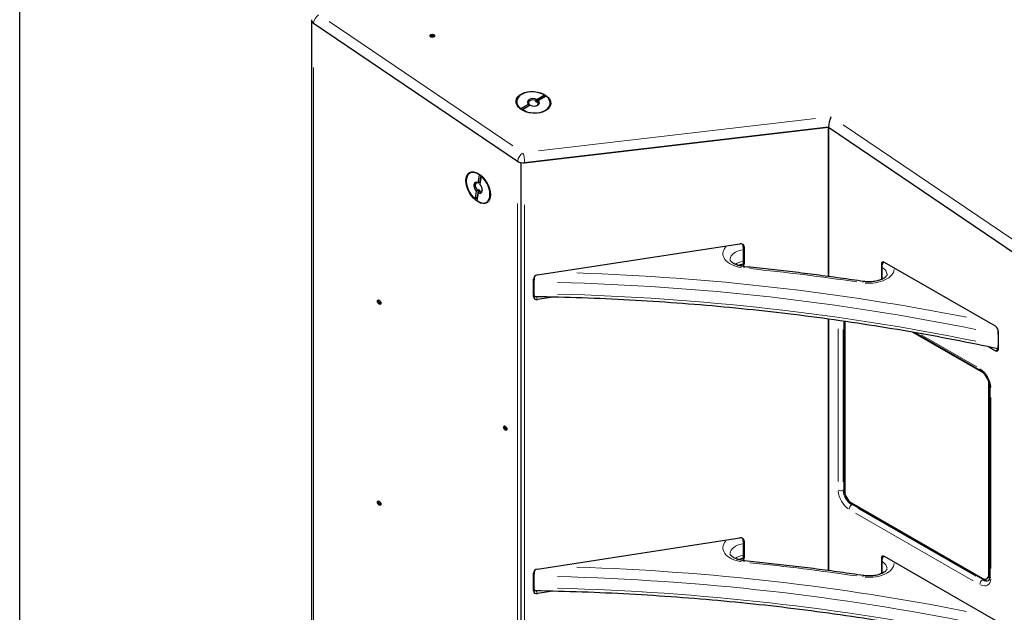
# Model space of a CAD drawing. Header units: millimetres. Extents: x -2236 to 4365, y 90 to 3088.
# Tile 7 of 39: x 90 to 705, y 655 to 1025. Entities that reach past the tile are written whole.
import ezdxf

# ---------------------------------------------------------------- set-up
doc = ezdxf.new("R2010")
doc.units = ezdxf.units.MM
doc.header["$LTSCALE"] = 15
doc.layers.add('Border (ISO)', color=7, linetype='Continuous', lineweight=25)
doc.layers.add('Visibile (ISO)', color=7, linetype='Continuous', lineweight=25)
doc.layers.add('Visibile sottile (ISO)', color=9, linetype='Continuous', lineweight=18, true_color=0x808080)

# ---------------------------------------------------------------- blocks, each defined once
blk = doc.blocks.new('Bordi Bordo di default')
at = {"layer": 'Border (ISO)', "flags": 128}
blk.add_lwpolyline([(6, 6), (6, 204), (291, 204), (291, 6), (6, 6)], dxfattribs=at)

msp = doc.modelspace()

# ---------------------------------------------------------------- linework, layer by layer
at = {"layer": 'Visibile (ISO)'}
for p, q in [((272.341, 1025.013), (272.341, 472.274)), ((273.647, 1023.076), (401.233, 936.698)), ((273.659, 1023.068), (401.222, 936.705)), ((346.831, 1014.736), (346.823, 1014.603)), ((348.925, 1014.481), (348.92, 1014.438)), ((403.202, 969.646), (408.01, 972.415)), ((416.857, 976.394), (412.672, 973.984)), ((412.672, 973.984), (412.727, 974.678)), ((413.206, 975.407), (418.014, 978.175)), ((413.784, 973.963), (413.729, 973.269)), ((419.07, 977.46), (414.263, 974.691)), ((408.359, 971.5), (404.174, 969.09)), ((409.066, 971.699), (404.259, 968.931)), ((406.595, 967.596), (404.424, 968.834)), ((408.414, 972.194), (408.359, 971.5)), ((414.685, 966.956), (417.022, 967.838)), ((405.562, 935.755), (595.458, 958.026)), ((595.458, 958.026), (405.569, 935.756)), ((595.458, 958.026), (740.097, 860.103)), ((595.458, 958.026), (595.458, 864.658)), ((595.458, 958.026), (739.819, 860.291)), ((595.458, 864.658), (595.458, 958.026)), ((403.24, 935.872), (403.24, 409.604)), ((403.24, 935.872), (403.24, 409.604)), ((376.472, 923.282), (377.307, 928.275)), ((378.574, 927.582), (376.572, 928.744)), ((377.456, 923.435), (376.826, 923.072)), ((378.183, 927.781), (377.456, 923.435)), ((378.351, 927.461), (377.517, 922.468)), ((374.735, 912.892), (375.57, 917.885)), ((376.614, 917.071), (375.779, 912.078)), ((376.707, 918.955), (375.98, 914.608)), ((376.077, 918.592), (376.707, 918.955)), ((377.751, 918.14), (377.121, 917.777)), ((383.968, 918.216), (383.968, 915.901)), ((413.671, 865.601), (540.152, 885.118)), ((541.962, 884.582), (541.834, 884.857)), ((542.398, 874.121), (542.398, 881.479)), ((542.76, 883.313), (542.76, 872.399)), ((628.591, 872.364), (628.591, 862.738)), ((628.856, 870.433), (628.856, 863.076)), ((699.88, 833.519), (630.5, 873.472)), ((411.063, 852.077), (411.063, 862.992)), ((411.425, 861.269), (411.425, 853.911)), ((314.49, 849.614), (314.767, 849.766)), ((423.34, 851.764), (413.671, 850.272)), ((595.458, 838.012), (595.458, 680.71)), ((595.458, 680.71), (595.458, 838.012)), ((605.269, 731.33), (605.269, 836.629)), ((605.694, 836.568), (605.694, 730.353)), ((691.607, 804.737), (648.083, 829.8)), ((649.561, 829.541), (690.59, 805.914)), ((701.524, 828.587), (701.524, 821.229)), ((701.79, 819.298), (701.79, 830.212)), ((695.606, 820.651), (699.88, 818.19)), ((695.85, 678.435), (695.85, 797.388)), ((696.358, 795.922), (696.358, 676.969)), ((394.484, 769.172), (394.574, 769.226)), ((314.49, 723.916), (314.767, 724.068)), ((609.936, 723.004), (691.607, 675.973)), ((692.244, 675.113), (610.573, 722.144)), ((413.671, 681.653), (540.152, 701.17)), ((541.962, 700.634), (541.834, 700.909)), ((542.398, 690.173), (542.398, 697.531)), ((542.76, 699.365), (542.76, 688.45)), ((699.88, 649.571), (630.5, 689.524)), ((628.591, 688.416), (628.591, 678.79)), ((628.856, 686.485), (628.856, 679.127)), ((411.063, 668.129), (411.063, 679.044)), ((411.425, 677.321), (411.425, 669.963)), ((695.238, 676.045), (694.601, 675.679)), ((423.34, 667.816), (413.671, 666.324))]:
    msp.add_line(p, q, dxfattribs=at)
for centre, major_axis, ratio, start_param, end_param in [((276.829, 1024.908), (-4.486, 0.355), 0.6240545, 0, 0.8328255), ((347.989, 1015.377), (-0.208, 0.016), 0.6240545, 3.4192235, 5.9258763), ((346.854, 1015.102), (-0.208, 0.016), 0.6240545, 4.466421, 6.9730739), ((346.101, 1014.787), (0.729, -0.058), 0.6240545, 6.0379068, 6.9730739), ((347.127, 1015.651), (0.729, -0.058), 0.6240545, 4.466421, 5.9258763), ((348.903, 1015.466), (-0.729, 0.058), 0.6240545, 0.2776308, 1.7370861), ((349.653, 1014.417), (-0.729, 0.058), 0.6240545, 5.5136205, 6.3588198), ((349.012, 1014.877), (0.208, -0.016), 0.6240545, 5.5136186, 8.0202714), ((411.136, 973.553), (-10.467, 0.828), 0.6240545, 4.0459076, 7.0445214), ((411.136, 973.553), (10.467, -0.828), 0.6240545, 4.0459076, 7.0445214), ((411.136, 973.553), (-3.738, 0.296), 0.6240545, 4.1757761, 6.9146529), ((411.099, 973.079), (-3.131, 0.248), 0.6240545, 4.2155249, 6.8749041), ((411.136, 973.553), (3.738, -0.296), 0.6240545, 4.1757761, 6.9146529), ((411.044, 972.385), (-3.131, 0.248), 0.6240545, 3.7333115, 4.2155249), ((411.099, 973.079), (3.131, -0.248), 0.6240545, 5.4279928, 6.8749041), ((411.044, 972.385), (8.972, -0.71), 0.6240545, 0.8899233, 0.9162556), ((411.044, 972.385), (-8.972, 0.71), 0.6240545, 0.7493955, 0.7757278), ((410.813, 969.463), (5.607, -0.444), 0.6240545, 3.6994433, 3.7689993), ((411.044, 972.385), (3.131, -0.248), 0.6240545, 3.7333115, 3.8101657), ((410.813, 969.463), (5.607, -0.444), 0.6240545, 5.6557787, 5.7253347), ((596.814, 961.095), (1.135, 4.655), 0.1698678, 0.7605439, 2.3313402), ((404.415, 938.531), (4.486, -0.355), 0.6240545, 3.9744182, 5.0199633), ((376.543, 920.177), (-5.24, 9.099), 0.5780931, 5.3966774, 8.3952911), ((376.543, 920.177), (-1.871, 3.25), 0.5780931, 5.5265458, 8.2654227), ((376.974, 920.425), (-1.567, 2.722), 0.5780931, 5.5662946, 8.2256739), ((376.543, 920.177), (5.24, -9.099), 0.5780931, 5.3966774, 8.3952911), ((377.604, 920.787), (-1.567, 2.722), 0.5780931, 5.4746598, 5.5662946), ((377.604, 920.787), (4.491, -7.799), 0.5780931, 2.1058992, 2.2670254), ((376.543, 920.177), (1.871, -3.25), 0.5780931, 5.5265458, 8.2654227), ((377.604, 920.787), (1.567, -2.722), 0.5780931, 5.0840812, 5.5662946), ((376.974, 920.425), (1.567, -2.722), 0.5780931, 5.5662946, 6.9781002), ((377.604, 920.787), (-4.491, 7.799), 0.5780931, 2.1001652, 2.1316002), ((540.152, 882.91), (2.448, 1.139), 0.7896899, 5.9310557, 7.501852), ((541.233, 883.982), (-0.686, 4.447), 0.2115968, 4.0823169, 4.6059157), ((541.233, 876.624), (-0.686, 4.447), 0.2115968, 3.5587181, 4.0823169), ((630.5, 871.265), (-1.347, 2.34), 0.5780931, 5.4997209, 7.0705172), ((540.152, 871.996), (2.448, 1.139), 0.7896899, 5.2273692, 5.9310557), ((632.038, 872.266), (-2.246, -3.9), 0.5780931, 4.9722547, 5.4958534), ((413.671, 863.394), (-2.448, -1.139), 0.7896899, 4.3602594, 5.9310557), ((632.038, 864.908), (-2.246, -3.9), 0.5780931, 5.4958534, 5.5555219), ((314.337, 849.401), (-0.104, 0.181), 0.5780931, 5.8171907, 8.3238436), ((314.13, 850.25), (0.365, -0.634), 0.5780931, 5.8171907, 6.8744932), ((412.506, 854.983), (2.448, 1.139), 0.7896899, 3.773797, 3.9642029), ((413.671, 852.48), (-2.448, -1.139), 0.7896899, 5.9310557, 7.501852), ((314.13, 848.79), (-0.365, 0.634), 0.5780931, 3.7227956, 5.182251), ((314.78, 848.258), (0.104, -0.181), 0.5780931, 3.7227956, 6.2294485), ((315.224, 847.43), (-0.365, 0.634), 0.5780931, 4.7699932, 6.2294485), ((315.667, 847.747), (-0.104, 0.181), 0.5780931, 1.6284005, 2.4546091), ((699.88, 831.312), (1.347, -2.34), 0.5780931, 0.7873319, 2.3581282), ((699.88, 820.397), (1.347, -2.34), 0.5780931, 5.4997209, 7.0705172), ((691.607, 799.831), (-2.994, 5.2), 0.5780931, 3.9289245, 5.4997209), ((393.212, 770.96), (-0.104, 0.181), 0.5780931, 5.4656598, 7.9723089), ((392.799, 770.595), (0.365, -0.634), 0.5780931, 0.2296721, 1.6891236), ((393.364, 769.863), (-0.104, 0.181), 0.5780931, 0.2296702, 2.7363231), ((393.234, 771.715), (0.365, -0.634), 0.5780931, 5.465658, 6.0626966), ((393.609, 769.007), (-0.365, 0.634), 0.5780931, 4.4184604, 5.8779157), ((394.196, 769.031), (0.104, -0.181), 0.5780931, 4.4184604, 6.9251133), ((394.854, 768.541), (-0.365, 0.634), 0.5780931, 6.0702262, 6.9251133), ((610.573, 728.276), (-3.743, 6.499), 0.5780931, 0.7873319, 2.3581282), ((609.936, 727.909), (2.994, -5.2), 0.5780931, 3.9289245, 5.4997209), ((314.337, 723.703), (-0.104, 0.181), 0.5780931, 5.8171907, 8.3238436), ((314.13, 724.552), (0.365, -0.634), 0.5780931, 5.8171907, 6.8744932), ((314.13, 723.092), (-0.365, 0.634), 0.5780931, 3.7227956, 5.182251), ((314.78, 722.56), (0.104, -0.181), 0.5780931, 3.7227956, 6.2294485), ((315.224, 721.732), (-0.365, 0.634), 0.5780931, 4.7699932, 6.2294485), ((315.667, 722.049), (-0.104, 0.181), 0.5780931, 1.6284005, 2.4546091), ((540.152, 698.962), (2.448, 1.139), 0.7896899, 5.9310557, 7.501852), ((541.233, 700.034), (-0.686, 4.447), 0.2115968, 4.0823169, 4.6059157), ((541.233, 692.676), (-0.686, 4.447), 0.2115968, 3.5587181, 4.0823169), ((630.5, 687.317), (-1.347, 2.34), 0.5780931, 5.4997209, 7.0705172), ((540.152, 688.048), (2.448, 1.139), 0.7896899, 5.2273692, 5.9310557), ((632.038, 688.318), (-2.246, -3.9), 0.5780931, 4.9722547, 5.4958534), ((413.671, 679.446), (-2.448, -1.139), 0.7896899, 4.3602594, 5.9310557), ((632.038, 680.96), (-2.246, -3.9), 0.5780931, 5.4958534, 5.5555219), ((691.607, 680.878), (2.994, -5.2), 0.5780931, 5.4997209, 7.0705172), ((692.244, 681.245), (2.994, -5.2), 0.5780931, 0, 0.5404122), ((692.244, 681.245), (3.743, -6.499), 0.5780931, 5.4997209, 6.1969888), ((412.506, 671.035), (2.448, 1.139), 0.7896899, 3.773797, 3.9642029), ((413.671, 668.532), (-2.448, -1.139), 0.7896899, 5.9310557, 7.501852)]:
    msp.add_ellipse(centre, major_axis=major_axis, ratio=ratio, start_param=start_param, end_param=end_param, dxfattribs=at)
for centre, major_axis, ratio in [((347.923, 1015.186), (-1.495, 0.118), 0.6240545), ((411.136, 973.553), (-10.841, 0.858), 0.6240545), ((376.543, 920.177), (-5.427, 9.424), 0.5780931), ((314.693, 848.585), (-0.749, 1.3), 0.5780931), ((393.514, 769.823), (-0.749, 1.3), 0.5780931), ((314.693, 722.887), (-0.749, 1.3), 0.5780931)]:
    msp.add_ellipse(centre, major_axis=major_axis, ratio=ratio, dxfattribs=at)
for points, knots in [([(347.744, 1014.52), (347.723, 1014.474), (347.698, 1014.431), (347.645, 1014.357), (347.614, 1014.322), (347.578, 1014.29)], [0.454655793, 0.454655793, 0.454655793, 0.454655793, 0.475144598, 0.475144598, 0.49423134, 0.49423134, 0.49423134, 0.49423134]), ([(348.1, 1014.483), (348.095, 1014.508), (348.085, 1014.532), (348.057, 1014.573), (348.038, 1014.592), (347.991, 1014.62), (347.964, 1014.629), (347.911, 1014.634), (347.882, 1014.631), (347.83, 1014.614), (347.806, 1014.599), (347.769, 1014.565), (347.754, 1014.544), (347.744, 1014.52)], [0.085145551, 0.085145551, 0.085145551, 0.085145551, 0.095628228, 0.095628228, 0.106325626, 0.106325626, 0.117023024, 0.117023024, 0.127720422, 0.127720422, 0.13841782, 0.13841782, 0.148900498, 0.148900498, 0.148900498, 0.148900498]), ([(348.19, 1014.25), (348.17, 1014.281), (348.154, 1014.312), (348.123, 1014.387), (348.109, 1014.434), (348.1, 1014.483)], [0.566090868, 0.566090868, 0.566090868, 0.566090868, 0.580928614, 0.580928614, 0.601417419, 0.601417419, 0.601417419, 0.601417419]), ([(542.242, 883.654), (542.204, 883.945), (542.117, 884.23), (541.945, 884.624), (541.884, 884.747), (541.815, 884.867)], [0.00022572, 0.00022572, 0.00022572, 0.00022572, 0.11853873, 0.11853873, 0.17214553, 0.17214553, 0.17214553, 0.17214553]), ([(543.078, 870.761), (541.875, 870.881), (540.713, 871.097), (538.626, 871.679), (537.696, 872.041), (536.176, 872.815), (535.574, 873.224), (534.703, 873.98), (534.431, 874.324), (534.108, 874.866), (534.073, 875.035), (534.061, 875.179), (534.06, 875.2), (534.06, 875.221)], [2.5269291, 2.5269291, 2.5269291, 2.5269291, 2.8069414, 2.8069414, 3.0802079, 3.0802079, 3.3415412, 3.3415412, 3.5971746, 3.5971746, 3.877187, 3.877187, 3.9269908, 3.9269908, 3.9269908, 3.9269908]), ([(541.475, 872.103), (541.689, 872.141), (541.866, 872.208), (542.117, 872.383), (542.204, 872.49), (542.242, 872.617)], [0.43427667, 0.43427667, 0.43427667, 0.43427667, 0.58592909, 0.58592909, 0.72215706, 0.72215706, 0.72215706, 0.72215706]), ([(617.619, 861.523), (612.696, 862.256), (607.763, 862.967), (597.877, 864.34), (592.924, 865.003), (583.001, 866.283), (578.03, 866.899), (568.071, 868.084), (563.083, 868.652), (553.092, 869.742), (548.089, 870.264), (543.078, 870.761)], [0.532162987, 0.532162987, 0.532162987, 0.532162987, 0.548663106, 0.548663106, 0.565163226, 0.565163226, 0.581663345, 0.581663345, 0.598163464, 0.598163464, 0.614663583, 0.614663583, 0.614663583, 0.614663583]), ([(630.103, 873.653), (629.998, 873.559), (629.898, 873.46), (629.661, 873.193), (629.533, 873.017), (629.372, 872.728), (629.324, 872.625), (629.283, 872.518)], [0.49629102, 0.49629102, 0.49629102, 0.49629102, 0.55360907, 0.55360907, 0.64285345, 0.64285345, 0.68985663, 0.68985663, 0.68985663, 0.68985663]), ([(411.774, 864.616), (411.773, 864.611), (411.772, 864.606), (411.719, 864.33), (411.668, 864.029), (411.579, 863.427), (411.542, 863.126), (411.486, 862.589), (411.463, 862.303), (411.432, 861.755), (411.425, 861.494), (411.425, 861.269)], [1.35606731, 1.35606731, 1.35606731, 1.35606731, 1.35825577, 1.35825577, 1.46991973, 1.46991973, 1.58158368, 1.58158368, 1.69168334, 1.69168334, 1.801783, 1.801783, 1.801783, 1.801783]), ([(632.151, 865.853), (632.151, 865.7), (632.13, 865.504), (631.654, 864.787), (631.278, 864.368), (630.189, 863.55), (629.527, 863.157), (627.923, 862.438), (626.975, 862.114), (624.868, 861.604), (623.702, 861.424), (621.288, 861.253), (620.038, 861.266), (618.418, 861.415), (618.015, 861.464), (617.619, 861.523)], [0.7853982, 0.7853982, 0.7853982, 0.7853982, 1.1502045, 1.1502045, 1.439174, 1.439174, 1.6943238, 1.6943238, 1.9585051, 1.9585051, 2.2336441, 2.2336441, 2.51484, 2.51484, 2.6094297, 2.6094297, 2.6094297, 2.6094297]), ([(411.425, 853.911), (411.425, 853.686), (411.432, 853.456), (411.463, 853.041), (411.486, 852.857), (411.542, 852.559), (411.579, 852.419), (411.668, 852.198), (411.719, 852.117), (411.818, 852.023), (411.873, 851.996), (411.932, 851.995)], [1.801783, 1.801783, 1.801783, 1.801783, 1.91188265, 1.91188265, 2.02198231, 2.02198231, 2.13364626, 2.13364626, 2.24531022, 2.24531022, 2.3473429, 2.3473429, 2.3473429, 2.3473429]), ([(701.79, 819.335), (683.321, 823.311), (664.624, 826.938), (626.787, 833.49), (607.645, 836.413), (569.068, 841.528), (549.632, 843.719), (510.55, 847.361), (490.905, 848.811), (451.49, 850.965), (431.721, 851.667), (411.932, 851.995)], [0.42766305, 0.42766305, 0.42766305, 0.42766305, 0.49327271, 0.49327271, 0.55912116, 0.55912116, 0.62496962, 0.62496962, 0.69081807, 0.69081807, 0.75666652, 0.75666652, 0.75666652, 0.75666652]), ([(315.478, 848.841), (315.466, 848.818), (315.458, 848.793), (315.451, 848.742), (315.453, 848.713), (315.467, 848.659), (315.48, 848.634), (315.513, 848.593), (315.534, 848.576), (315.581, 848.554), (315.606, 848.549), (315.637, 848.55), (315.645, 848.551), (315.653, 848.553)], [0.085145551, 0.085145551, 0.085145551, 0.085145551, 0.095628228, 0.095628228, 0.106325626, 0.106325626, 0.117023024, 0.117023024, 0.127720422, 0.127720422, 0.13841782, 0.13841782, 0.142103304, 0.142103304, 0.142103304, 0.142103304]), ([(701.524, 828.587), (701.524, 828.813), (701.531, 829.076), (701.562, 829.627), (701.586, 829.914), (701.637, 830.413), (701.667, 830.665), (701.703, 830.921)], [1.78125806, 1.78125806, 1.78125806, 1.78125806, 1.89216581, 1.89216581, 2.00307356, 2.00307356, 2.09812701, 2.09812701, 2.09812701, 2.09812701]), ([(701.79, 819.467), (701.766, 819.507), (701.743, 819.555), (701.677, 819.722), (701.641, 819.863), (701.586, 820.164), (701.562, 820.351), (701.531, 820.77), (701.524, 821.002), (701.524, 821.229)], [1.39374128, 1.39374128, 1.39374128, 1.39374128, 1.44827099, 1.44827099, 1.55944256, 1.55944256, 1.67035031, 1.67035031, 1.78125806, 1.78125806, 1.78125806, 1.78125806]), ([(690.59, 805.914), (691.063, 805.642), (691.565, 805.276), (692.577, 804.367), (693.086, 803.818), (694.042, 802.585), (694.487, 801.899), (695.253, 800.467), (695.573, 799.722), (696.052, 798.271), (696.212, 797.565), (696.337, 796.566), (696.358, 796.232), (696.358, 795.922)], [4.712389, 4.712389, 4.712389, 4.712389, 4.984679, 4.984679, 5.2657442, 5.2657442, 5.5535585, 5.5535585, 5.8430854, 5.8430854, 6.1288279, 6.1288279, 6.2831853, 6.2831853, 6.2831853, 6.2831853]), ([(394.078, 770.486), (394.06, 770.47), (394.046, 770.449), (394.027, 770.405), (394.022, 770.379), (394.024, 770.325), (394.032, 770.298), (394.056, 770.25), (394.074, 770.228), (394.117, 770.193), (394.142, 770.18), (394.19, 770.167), (394.216, 770.165), (394.241, 770.168)], [0.085145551, 0.085145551, 0.085145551, 0.085145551, 0.095628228, 0.095628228, 0.106325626, 0.106325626, 0.117023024, 0.117023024, 0.127720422, 0.127720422, 0.13841782, 0.13841782, 0.148900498, 0.148900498, 0.148900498, 0.148900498]), ([(315.478, 723.143), (315.466, 723.121), (315.458, 723.095), (315.451, 723.044), (315.453, 723.015), (315.467, 722.961), (315.48, 722.936), (315.513, 722.895), (315.534, 722.878), (315.581, 722.856), (315.606, 722.851), (315.637, 722.853), (315.645, 722.854), (315.653, 722.855)], [0.085145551, 0.085145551, 0.085145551, 0.085145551, 0.095628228, 0.095628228, 0.106325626, 0.106325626, 0.117023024, 0.117023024, 0.127720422, 0.127720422, 0.13841782, 0.13841782, 0.142103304, 0.142103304, 0.142103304, 0.142103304]), ([(542.242, 699.705), (542.204, 699.997), (542.117, 700.282), (541.945, 700.676), (541.884, 700.798), (541.815, 700.919)], [0.00022572, 0.00022572, 0.00022572, 0.00022572, 0.11853873, 0.11853873, 0.17214553, 0.17214553, 0.17214553, 0.17214553]), ([(543.078, 686.813), (541.875, 686.932), (540.713, 687.149), (538.626, 687.731), (537.696, 688.093), (536.176, 688.867), (535.574, 689.276), (534.703, 690.032), (534.431, 690.376), (534.108, 690.918), (534.073, 691.087), (534.061, 691.231), (534.06, 691.252), (534.06, 691.273)], [2.5269291, 2.5269291, 2.5269291, 2.5269291, 2.8069414, 2.8069414, 3.0802079, 3.0802079, 3.3415412, 3.3415412, 3.5971746, 3.5971746, 3.877187, 3.877187, 3.9269908, 3.9269908, 3.9269908, 3.9269908]), ([(630.103, 689.705), (629.998, 689.611), (629.898, 689.512), (629.661, 689.245), (629.533, 689.069), (629.372, 688.78), (629.324, 688.677), (629.283, 688.57)], [0.49629102, 0.49629102, 0.49629102, 0.49629102, 0.55360907, 0.55360907, 0.64285345, 0.64285345, 0.68985663, 0.68985663, 0.68985663, 0.68985663]), ([(541.475, 688.155), (541.689, 688.193), (541.866, 688.26), (542.117, 688.435), (542.204, 688.541), (542.242, 688.669)], [0.43427667, 0.43427667, 0.43427667, 0.43427667, 0.58592909, 0.58592909, 0.72215706, 0.72215706, 0.72215706, 0.72215706]), ([(617.619, 677.575), (612.696, 678.308), (607.763, 679.019), (597.877, 680.392), (592.924, 681.055), (583.001, 682.335), (578.03, 682.951), (568.071, 684.135), (563.083, 684.704), (553.092, 685.794), (548.089, 686.315), (543.078, 686.813)], [0.532162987, 0.532162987, 0.532162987, 0.532162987, 0.548663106, 0.548663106, 0.565163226, 0.565163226, 0.581663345, 0.581663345, 0.598163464, 0.598163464, 0.614663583, 0.614663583, 0.614663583, 0.614663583]), ([(411.774, 680.668), (411.773, 680.663), (411.772, 680.658), (411.719, 680.382), (411.668, 680.081), (411.579, 679.479), (411.542, 679.178), (411.486, 678.64), (411.463, 678.354), (411.432, 677.807), (411.425, 677.546), (411.425, 677.321)], [1.35606731, 1.35606731, 1.35606731, 1.35606731, 1.35825577, 1.35825577, 1.46991973, 1.46991973, 1.58158368, 1.58158368, 1.69168334, 1.69168334, 1.801783, 1.801783, 1.801783, 1.801783]), ([(632.151, 681.904), (632.151, 681.752), (632.13, 681.556), (631.654, 680.839), (631.278, 680.42), (630.189, 679.602), (629.527, 679.209), (627.923, 678.49), (626.975, 678.166), (624.868, 677.656), (623.702, 677.476), (621.288, 677.305), (620.038, 677.318), (618.418, 677.467), (618.015, 677.516), (617.619, 677.575)], [0.7853982, 0.7853982, 0.7853982, 0.7853982, 1.1502045, 1.1502045, 1.439174, 1.439174, 1.6943238, 1.6943238, 1.9585051, 1.9585051, 2.2336441, 2.2336441, 2.51484, 2.51484, 2.6094297, 2.6094297, 2.6094297, 2.6094297]), ([(696.358, 676.969), (696.358, 676.653), (696.336, 676.361), (696.258, 675.839), (696.202, 675.609), (696.07, 675.216), (695.994, 675.055), (695.84, 674.794), (695.762, 674.695), (695.609, 674.542), (695.535, 674.486), (695.456, 674.44)], [0, 0, 0, 0, 0.15746637, 0.15746637, 0.31493275, 0.31493275, 0.47239912, 0.47239912, 0.6298655, 0.6298655, 0.78733187, 0.78733187, 0.78733187, 0.78733187]), ([(411.425, 669.963), (411.425, 669.738), (411.432, 669.508), (411.463, 669.093), (411.486, 668.909), (411.542, 668.611), (411.579, 668.47), (411.668, 668.249), (411.719, 668.169), (411.818, 668.075), (411.873, 668.048), (411.932, 668.047)], [1.801783, 1.801783, 1.801783, 1.801783, 1.91188265, 1.91188265, 2.02198231, 2.02198231, 2.13364626, 2.13364626, 2.24531022, 2.24531022, 2.3473429, 2.3473429, 2.3473429, 2.3473429]), ([(701.79, 635.387), (683.321, 639.363), (664.624, 642.99), (626.787, 649.542), (607.645, 652.465), (569.068, 657.58), (549.632, 659.771), (510.55, 663.413), (490.905, 664.863), (451.49, 667.016), (431.721, 667.719), (411.932, 668.047)], [0.42766305, 0.42766305, 0.42766305, 0.42766305, 0.49327271, 0.49327271, 0.55912116, 0.55912116, 0.62496962, 0.62496962, 0.69081807, 0.69081807, 0.75666652, 0.75666652, 0.75666652, 0.75666652])]:
    msp.add_open_spline(points, degree=3, knots=knots, dxfattribs=at)
for points, weights in [([(408.01, 972.415), (408.229, 972.294), (408.414, 972.194)], [1, 1.00412650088, 1]), ([(412.727, 974.678), (412.945, 975.009), (413.206, 975.407)], [1, 1.00412650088, 1]), ([(414.263, 974.691), (414.002, 974.294), (413.784, 973.963)], [1, 1.00412650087, 1]), ([(418.014, 978.175), (417.391, 977.216), (416.857, 976.394)], [1, 1.00298965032, 1]), ([(404.174, 969.09), (403.725, 969.346), (403.202, 969.646)], [1, 1.00298965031, 1]), ([(376.826, 923.072), (376.666, 923.168), (376.472, 923.282)], [1, 1.00412650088, 1]), ([(377.307, 928.275), (377.779, 928.01), (378.183, 927.781)], [1, 1.00298965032, 1]), ([(379.217, 926.973), (378.817, 927.198), (378.351, 927.461)], [1.00007343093, 1.00295247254, 1]), ([(375.57, 917.885), (375.847, 918.27), (376.077, 918.592)], [1, 1.00412650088, 1]), ([(377.121, 917.777), (376.891, 917.456), (376.614, 917.071)], [1, 1.00412650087, 1]), ([(375.98, 914.608), (375.406, 913.816), (374.735, 912.892)], [1, 1.00298965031, 1])]:
    msp.add_rational_spline(points, weights, degree=2, dxfattribs=at)
for points in [[(541.475, 872.103), (540.656, 871.958), (539.873, 871.768), (539.148, 871.542)], [(315.507, 848.902), (315.498, 848.881), (315.489, 848.861), (315.478, 848.841)], [(394.1, 770.507), (394.093, 770.5), (394.086, 770.493), (394.078, 770.486)], [(394.241, 770.168), (394.264, 770.171), (394.287, 770.173), (394.31, 770.174)], [(315.507, 723.204), (315.498, 723.184), (315.489, 723.163), (315.478, 723.143)], [(541.475, 688.155), (540.656, 688.01), (539.873, 687.82), (539.148, 687.594)]]:
    msp.add_open_spline(points, degree=3, dxfattribs=at)
at = {"layer": 'Visibile sottile (ISO)'}
for p, q in [((398.313, 946.355), (283.486, 1024.095)), ((346.912, 1015.192), (346.862, 1014.61)), ((347.795, 1015.392), (347.746, 1014.566)), ((348.187, 1015.351), (348.104, 1014.529)), ((348.986, 1014.987), (348.958, 1014.607)), ((273.659, 498.289), (273.659, 995.448)), ((587.471, 963.472), (414.312, 943.164)), ((740.503, 867.508), (604.639, 959.49)), ((401.222, 436.443), (401.222, 910.376)), ((405.569, 909.454), (405.569, 436.023)), ((542.171, 884.58), (542.729, 883.379)), ((539.316, 871.587), (539.365, 871.481)), ((542.74, 872.442), (542.379, 873.218)), ((629.401, 872.831), (628.634, 872.389)), ((314.323, 849.284), (314.9, 849.623)), ((413.631, 850.358), (412.916, 851.894)), ((314.678, 848.399), (315.436, 848.818)), ((314.918, 848.097), (315.618, 848.52)), ((315.577, 847.682), (315.73, 847.77)), ((601.557, 831.853), (601.557, 736.331)), ((604.739, 736.308), (604.739, 831.422)), ((688.19, 808.06), (653.407, 828.09)), ((699.976, 818.245), (701.694, 819.234)), ((691.93, 804.922), (691.624, 804.746)), ((696.169, 797.572), (695.867, 797.398)), ((697.017, 682.001), (697.017, 789.058)), ((393.135, 770.888), (393.402, 771.042)), ((393.28, 770.049), (394.036, 770.463)), ((393.459, 769.698), (394.199, 770.143)), ((394.091, 769.04), (394.546, 769.298)), ((604.766, 731.04), (605.243, 731.315)), ((314.323, 723.586), (314.9, 723.925)), ((314.678, 722.701), (315.436, 723.12)), ((314.918, 722.399), (315.618, 722.822)), ((315.577, 721.984), (315.73, 722.072)), ((610.069, 721.854), (610.546, 722.129)), ((612.535, 716.732), (686.039, 674.404)), ((687.63, 677.159), (614.126, 719.487)), ((542.171, 700.631), (542.729, 699.431)), ((539.316, 687.639), (539.365, 687.533)), ((542.74, 688.494), (542.379, 689.27)), ((629.401, 688.882), (628.634, 688.441)), ((696.332, 678.713), (695.875, 678.45)), ((691.74, 674.823), (692.217, 675.098)), ((413.631, 666.41), (412.916, 667.946))]:
    msp.add_line(p, q, dxfattribs=at)
for centre, major_axis, ratio, start_param, end_param in [((276.829, 1024.908), (-2.523, -3.726), 0.5257036, 4.0437448, 5.4574615), ((404.415, 938.531), (2.523, 3.726), 0.5257036, 0.9021521, 2.3158688), ((404.415, 938.531), (0.524, -4.469), 0.2365612, 0.9518607, 2.3655774), ((545.31, 878.9), (-15.75, 0), 0.5758617, 5.8006278, 7.5841618), ((545.31, 875.221), (-11.25, 0), 0.5758617, 5.0396382, 6.2177355), ((545.31, 867.863), (-11.25, 0), 0.5758617, 5.0016794, 5.4965189), ((542.634, 866.283), (0.445, 4.478), 0.1389064, 0.0310285, 0.5895416), ((386.023, 346.879), (921.75, 0), 0.5758617, 1.3216862, 1.3959367), ((620.901, 869.531), (15.75, 0), 0.5758617, 4.5526045, 6.2347161), ((620.901, 865.853), (11.25, 0), 0.5758617, 0.0392699, 0.7461283), ((386.023, 346.879), (-904.5, 0), 0.5758617, 4.3793293, 4.6545332), ((620.901, 858.495), (-11.25, 0), 0.5758617, 3.9020791, 3.9256797), ((386.023, 343.2), (900, 0), 0.5758617, 1.2291269, 1.526071), ((616.955, 857.072), (0.663, 4.451), 0.204826, 0.0314499, 0.5975487), ((386.023, 335.842), (-900, 0), 0.5758617, 4.3707195, 4.6676637), ((691.713, 807.864), (-1.123, -1.95), 0.5780931, 5.53522, 6.2438187), ((690.122, 798.976), (-4.866, 8.449), 0.5780931, 4.0074643, 5.421181), ((698.608, 795.922), (-2.25, 0), 0.5758617, 0.0392699, 0.7461283), ((608.451, 727.054), (4.866, -8.449), 0.5780931, 4.0074643, 5.421181), ((603.148, 731.941), (-2.25, 0), 0.5758617, 0.863938, 2.2776547), ((610.042, 727.97), (-3.743, 6.499), 0.5780931, 0.8658717, 2.2795884), ((610.042, 719.999), (-1.123, -1.95), 0.5780931, 4.0035969, 5.4173136), ((545.31, 694.952), (-15.75, 0), 0.5758617, 5.8006278, 7.5841618), ((545.31, 691.273), (-11.25, 0), 0.5758617, 5.0396382, 6.2177355), ((545.31, 683.915), (-11.25, 0), 0.5758617, 5.0016794, 5.4965189), ((542.634, 682.335), (0.445, 4.478), 0.1389064, 0.0310285, 0.5895416), ((386.023, 162.931), (921.75, 0), 0.5758617, 1.3216862, 1.3959367), ((620.901, 685.583), (15.75, 0), 0.5758617, 4.5526045, 6.2347161), ((620.901, 681.904), (11.25, 0), 0.5758617, 0.0392699, 0.7461283), ((386.023, 159.252), (900, 0), 0.5758617, 1.2291269, 1.526071), ((386.023, 162.931), (-904.5, 0), 0.5758617, 4.3793293, 4.6545332), ((616.955, 673.124), (0.663, 4.451), 0.204826, 0.0314499, 0.5975487), ((620.901, 674.546), (-11.25, 0), 0.5758617, 3.9020791, 3.9256797), ((691.713, 672.968), (-1.123, -1.95), 0.5780931, 4.0035969, 5.4173136), ((690.122, 680.023), (4.866, -8.449), 0.5780931, 5.5782607, 6.9919774), ((691.713, 680.939), (3.743, -6.499), 0.5780931, 5.5388941, 6.2440121), ((698.608, 676.969), (-2.25, 0), 0.5758617, 0.0392699, 0.7461283), ((386.023, 151.894), (-900, 0), 0.5758617, 4.3707195, 4.6676637)]:
    msp.add_ellipse(centre, major_axis=major_axis, ratio=ratio, start_param=start_param, end_param=end_param, dxfattribs=at)

# ---------------------------------------------------------------- block references
at = {"xscale": 15, "yscale": 15, "zscale": 15}
msp.add_blockref('Bordi Bordo di default', (0, 0), dxfattribs=at)

doc.saveas('drawing.dxf')
